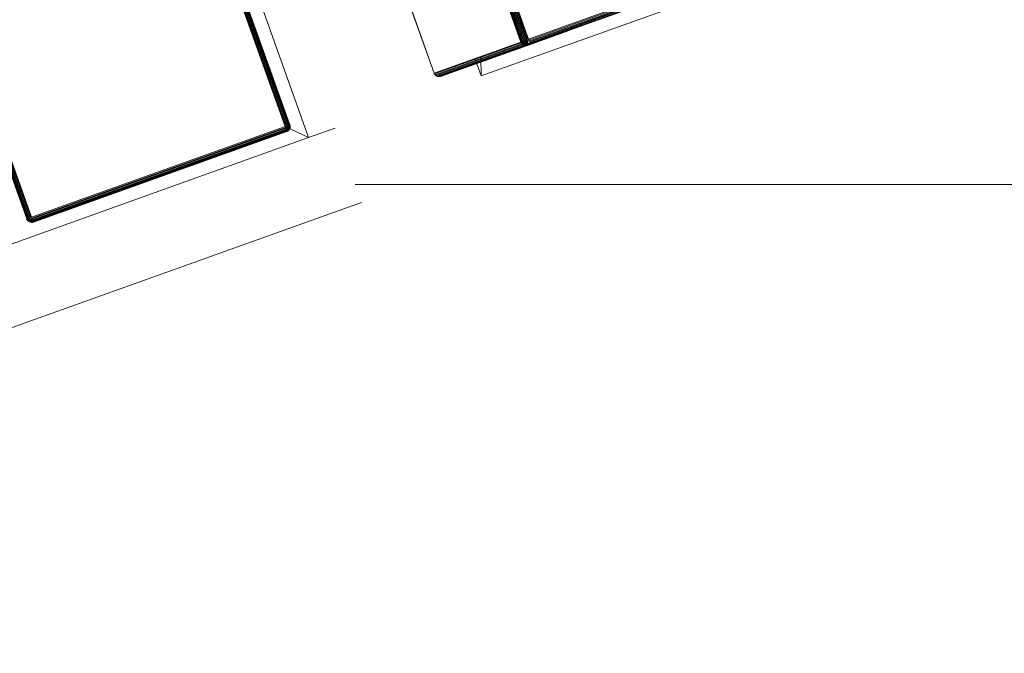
# Model space of a CAD drawing. Header units: millimetres. Extents: x -68595 to 26741, y -534 to 35396.
# Tile 91 of 172: x -56180 to -55806, y 25424 to 25664. Entities that reach past the tile are written whole.
import ezdxf

# ---------------------------------------------------------------- set-up
doc = ezdxf.new("R2010")
doc.units = ezdxf.units.MM
for name, color, linetype, lineweight, true_color in [('Furniture-1', 7, 'Continuous', 9, 0xaaaaaa), ('Kohvikutool-1', 7, 'Continuous', 9, 0xaaaaaa), ('Surface Pattern-1', 7, 'Continuous', 9, 0x232323)]:
    doc.layers.add(name, color=color, linetype=linetype, lineweight=lineweight, true_color=true_color)

# ---------------------------------------------------------------- blocks, each defined once
blk = doc.blocks.new('MA_Kohvikultool - Kohvikutool_DWG-V76-Sisehoov')
at = {"layer": 'Kohvikutool-1'}
for p, q in [((-10.89, 495), (-175.67, 495)), ((-388.49, 465), (-234.58, 465)), ((-234.58, 465), (-236.98, 458)), ((-236.98, 458), (-234.58, 465)), ((-234.58, 465), (-234.58, 458)), ((-175.67, 465), (-165, 465)), ((-165, 465), (-158, 458)), ((-165, 15), (-165, 465)), ((-158, 458), (-165, 465)), ((-165, 465), (-35.34, 465)), ((-275.02, 460), (-310, 460)), ((-293.08, 460), (-258.11, 460)), ((-292.74, 459.97), (-257.77, 459.97)), ((-292.39, 459.86), (-257.42, 459.86)), ((-292.05, 459.67), (-257.08, 459.67)), ((-291.75, 459.41), (-256.78, 459.41)), ((-291.51, 459.09), (-256.54, 459.09)), ((-291.33, 458.74), (-256.36, 458.74)), ((-291.23, 458.36), (-256.26, 458.36)), ((-291.2, 458), (-256.23, 458)), ((-258.11, 460), (-275.02, 460)), ((-274.9, 459.97), (-275.02, 460)), ((-257.99, 459.97), (-274.9, 459.97)), ((-274.77, 459.86), (-274.9, 459.97)), ((-272.2, 459.86), (-272.07, 459.97)), ((-272.07, 459.97), (-271.95, 460)), ((-272.07, 459.97), (-255.16, 459.97)), ((-236.98, 460), (-271.95, 460)), ((-271.95, 460), (-255.03, 460)), ((-257.77, 459.97), (-258.11, 460)), ((-257.99, 459.97), (-258.11, 460)), ((-257.65, 459.93), (-257.99, 459.97)), ((-257.86, 459.86), (-257.99, 459.97)), ((-257.42, 459.86), (-257.77, 459.97)), ((-257.65, 459.93), (-257.77, 459.97)), ((-257.08, 459.67), (-257.42, 459.86)), ((-257.42, 459.86), (-255.28, 459.86)), ((-256.78, 459.41), (-257.08, 459.67)), ((-257.08, 459.67), (-255.41, 459.67)), ((-256.54, 459.09), (-256.78, 459.41)), ((-256.78, 459.41), (-255.52, 459.41)), ((-256.36, 458.74), (-256.54, 459.09)), ((-256.26, 458.36), (-256.36, 458.74)), ((-256.23, 458.62), (-256.33, 458.92)), ((-256.23, 458), (-256.26, 458.36)), ((-256.23, 458), (-256.23, 22)), ((-256.13, 458.27), (-256.22, 458.6)), ((-256.16, 458), (-256.12, 458.13)), ((-256.14, 458.03), (-256.11, 458)), ((-256.14, 458), (-256.14, 22)), ((-255.7, 458.36), (-255.72, 458)), ((-255.72, 22), (-255.72, 458)), ((-255.36, 458), (-255.72, 458)), ((-255.67, 458.74), (-255.7, 458.36)), ((-255.35, 458.36), (-255.7, 458.36)), ((-255.6, 459.09), (-255.67, 458.74)), ((-255.32, 458.72), (-255.67, 458.74)), ((-255.52, 459.41), (-255.6, 459.09)), ((-255.25, 459.08), (-255.6, 459.09)), ((-255.41, 459.67), (-255.52, 459.41)), ((-255.17, 459.39), (-255.52, 459.41)), ((-255.28, 459.86), (-255.41, 459.67)), ((-255.06, 459.65), (-255.41, 459.67)), ((-255.36, 458), (-255.35, 458.36)), ((-254.98, 458), (-255.36, 458)), ((-255.36, 458), (-255.36, 22)), ((-255.32, 458.72), (-255.35, 458.36)), ((-255.35, 458.36), (-254.97, 458.34)), ((-255.25, 459.08), (-255.32, 458.72)), ((-254.93, 458.68), (-255.32, 458.72)), ((-255.16, 459.97), (-255.28, 459.86)), ((-254.94, 459.83), (-255.28, 459.86)), ((-255.17, 459.39), (-255.25, 459.08)), ((-254.87, 459.02), (-255.25, 459.08)), ((-255.06, 459.65), (-255.17, 459.39)), ((-254.79, 459.31), (-255.17, 459.39)), ((-255.03, 460), (-255.16, 459.97)), ((-254.81, 459.93), (-255.16, 459.97)), ((-254.94, 459.83), (-255.06, 459.65)), ((-254.69, 459.56), (-255.06, 459.65)), ((-255.03, 460), (-220.06, 460)), ((-254.69, 459.97), (-255.03, 460)), ((-254.98, 458), (-254.97, 458.34)), ((-254.98, 458), (-254.98, 22)), ((-254.58, 458), (-254.98, 458)), ((-254.97, 458.34), (-254.93, 458.68)), ((-254.97, 458.34), (-254.57, 458.3)), ((-254.81, 459.93), (-254.94, 459.83)), ((-254.57, 459.73), (-254.94, 459.83)), ((-254.93, 458.68), (-254.87, 459.02)), ((-254.54, 458.62), (-254.93, 458.68)), ((-254.87, 459.02), (-254.79, 459.31)), ((-254.48, 458.92), (-254.87, 459.02)), ((-254.81, 459.93), (-254.69, 459.97)), ((-254.46, 459.83), (-254.81, 459.93)), ((-254.79, 459.31), (-254.69, 459.56)), ((-254.41, 459.18), (-254.79, 459.31)), ((-254.34, 459.86), (-254.69, 459.97)), ((-254.69, 459.97), (-219.72, 459.97)), ((-254.69, 459.56), (-254.57, 459.73)), ((-254.32, 459.4), (-254.69, 459.56)), ((-254.58, 458), (-254.57, 458.3)), ((-254.19, 458), (-254.58, 458)), ((-254.58, 458), (-254.58, 22)), ((-254.57, 459.73), (-254.46, 459.83)), ((-254.21, 459.56), (-254.57, 459.73)), ((-254.57, 458.3), (-254.54, 458.62)), ((-254.57, 458.3), (-254.18, 458.26)), ((-254.54, 458.62), (-254.48, 458.92)), ((-254.15, 458.52), (-254.54, 458.62)), ((-254.48, 458.92), (-254.41, 459.18)), ((-254.11, 458.77), (-254.48, 458.92)), ((-254.46, 459.83), (-254.34, 459.86)), ((-254.11, 459.65), (-254.46, 459.83)), ((-254.41, 459.18), (-254.32, 459.4)), ((-254.05, 459), (-254.41, 459.18)), ((-254, 459.67), (-254.34, 459.86)), ((-254.34, 459.86), (-219.37, 459.86)), ((-254.32, 459.4), (-254.21, 459.56)), ((-253.97, 459.18), (-254.32, 459.4)), ((-254.21, 459.56), (-254.11, 459.65)), ((-253.88, 459.31), (-254.21, 459.56)), ((-254.19, 458), (-254.18, 458.26)), ((-253.83, 458), (-254.19, 458)), ((-254.19, 458), (-254.19, 22)), ((-254.18, 458.26), (-254.15, 458.52)), ((-254.18, 458.26), (-253.83, 458.2)), ((-254.15, 458.52), (-254.11, 458.77)), ((-253.81, 458.4), (-254.15, 458.52)), ((-254.11, 459.65), (-254, 459.67)), ((-253.79, 459.39), (-254.11, 459.65)), ((-254.11, 458.77), (-254.05, 459)), ((-253.77, 458.6), (-254.11, 458.77)), ((-254.05, 459), (-253.97, 459.18)), ((-253.72, 458.77), (-254.05, 459)), ((-253.7, 459.41), (-254, 459.67)), ((-254, 459.67), (-219.03, 459.67)), ((-253.97, 459.18), (-253.88, 459.31)), ((-253.66, 458.92), (-253.97, 459.18)), ((-253.88, 459.31), (-253.79, 459.39)), ((-253.6, 459.02), (-253.88, 459.31)), ((-253.83, 458.2), (-253.81, 458.4)), ((-253.83, 458.2), (-253.52, 458.27)), ((-253.83, 458), (-253.83, 458.2)), ((-253.54, 458), (-253.83, 458.2)), ((-253.83, 22), (-253.83, 458)), ((-253.54, 458), (-253.83, 458)), ((-253.81, 458.4), (-253.77, 458.6)), ((-253.52, 458.27), (-253.81, 458.4)), ((-253.5, 458.4), (-253.81, 458.4)), ((-253.79, 459.39), (-253.7, 459.41)), ((-253.53, 459.08), (-253.79, 459.39)), ((-253.77, 458.6), (-253.72, 458.77)), ((-253.5, 458.4), (-253.77, 458.6)), ((-253.46, 458.52), (-253.77, 458.6)), ((-253.72, 458.77), (-253.66, 458.92)), ((-253.46, 458.52), (-253.72, 458.77)), ((-253.42, 458.62), (-253.72, 458.77)), ((-253.46, 459.09), (-253.7, 459.41)), ((-253.7, 459.41), (-218.73, 459.41)), ((-253.66, 458.92), (-253.6, 459.02)), ((-253.42, 458.62), (-253.66, 458.92)), ((-253.38, 458.68), (-253.66, 458.92)), ((-253.6, 459.02), (-253.53, 459.08)), ((-253.38, 458.68), (-253.6, 459.02)), ((-253.33, 458.72), (-253.6, 459.02)), ((-253.31, 458), (-253.54, 458)), ((-253.54, 458), (-253.54, 22)), ((-253.53, 459.08), (-253.46, 459.09)), ((-253.33, 458.72), (-253.53, 459.08)), ((-253.28, 458.74), (-253.53, 459.08)), ((-253.28, 458.74), (-253.46, 459.09)), ((-253.46, 459.09), (-218.49, 459.09)), ((-253.18, 458.36), (-253.31, 458.73)), ((-253.31, 22), (-253.31, 458)), ((-253.15, 458), (-253.31, 458)), ((-253.28, 458.74), (-218.31, 458.74)), ((-253.2, 458.36), (-253.15, 458)), ((-253.18, 458.36), (-218.21, 458.36)), ((-253.15, 22), (-253.15, 458)), ((-253.15, 458), (-218.18, 458)), ((-220.06, 460), (-236.98, 460)), ((-236.85, 459.97), (-236.98, 460)), ((-236.72, 459.86), (-236.85, 459.97)), ((-236.85, 459.97), (-219.94, 459.97)), ((-219.72, 459.97), (-220.06, 460)), ((-219.94, 459.97), (-220.06, 460)), ((-219.81, 459.86), (-219.94, 459.97)), ((-219.94, 459.97), (-219.6, 459.93)), ((-219.37, 459.86), (-219.72, 459.97)), ((-219.72, 459.97), (-219.6, 459.93)), ((-219.03, 459.67), (-219.37, 459.86)), ((-218.73, 459.41), (-219.03, 459.67)), ((-218.49, 459.09), (-218.73, 459.41)), ((-218.31, 458.74), (-218.49, 459.09)), ((-218.21, 458.36), (-218.31, 458.74)), ((-218.18, 458.62), (-218.28, 458.92)), ((-218.18, 458), (-218.21, 458.36)), ((-218.18, 458), (-218.18, 22)), ((-218.08, 458.27), (-218.17, 458.6)), ((-218.06, 458.07), (-218.09, 458)), ((-218.09, 458), (-218.09, 22)), ((-159.97, 458.36), (-160, 458)), ((-159.97, 458.36), (-160, 458)), ((-160, 458), (-159.97, 458)), ((-159.86, 458.74), (-159.97, 458.36)), ((-159.86, 458.74), (-159.97, 458.36)), ((-159.93, 458.36), (-159.97, 458)), ((-159.93, 458.36), (-159.97, 458.36)), ((-159.97, 458), (-159.86, 458)), ((-159.97, 458), (-159.97, 22)), ((-159.83, 458.72), (-159.93, 458.36)), ((-159.93, 458.36), (-159.83, 458.34)), ((-159.67, 459.09), (-159.86, 458.74)), ((-159.67, 459.09), (-159.86, 458.74)), ((-159.83, 458.72), (-159.86, 458.74)), ((-159.83, 458.34), (-159.86, 458)), ((-159.86, 458), (-159.67, 458)), ((-159.86, 458), (-159.86, 22)), ((-159.65, 459.08), (-159.83, 458.72)), ((-159.73, 458.68), (-159.83, 458.72)), ((-159.83, 458.34), (-159.73, 458.68)), ((-159.83, 458.34), (-159.65, 458.3)), ((-159.73, 458.68), (-159.56, 459.02)), ((-159.56, 458.62), (-159.73, 458.68)), ((-159.41, 459.41), (-159.67, 459.09)), ((-159.41, 459.41), (-159.67, 459.09)), ((-159.65, 459.08), (-159.67, 459.09)), ((-159.65, 458.3), (-159.67, 458)), ((-159.67, 458), (-159.41, 458)), ((-159.67, 458), (-159.67, 22)), ((-159.39, 459.39), (-159.65, 459.08)), ((-159.56, 459.02), (-159.65, 459.08)), ((-159.65, 458.3), (-159.56, 458.62)), ((-159.65, 458.3), (-159.39, 458.26)), ((-159.56, 459.02), (-159.31, 459.31)), ((-159.4, 458.92), (-159.56, 459.02)), ((-159.56, 458.62), (-159.4, 458.92)), ((-159.31, 458.52), (-159.56, 458.62)), ((-159.09, 459.67), (-159.41, 459.41)), ((-159.09, 459.67), (-159.41, 459.41)), ((-159.39, 459.39), (-159.41, 459.41)), ((-159.39, 458.26), (-159.41, 458)), ((-159.41, 458), (-159.09, 458)), ((-159.41, 458), (-159.41, 22)), ((-159.4, 458.92), (-159.18, 459.18)), ((-159.18, 458.77), (-159.4, 458.92)), ((-159.08, 459.65), (-159.39, 459.39)), ((-159.31, 459.31), (-159.39, 459.39)), ((-159.39, 458.26), (-159.31, 458.52)), ((-159.39, 458.26), (-159.08, 458.2)), ((-159.31, 459.31), (-159.02, 459.56)), ((-159.18, 459.18), (-159.31, 459.31)), ((-159.31, 458.52), (-159.18, 458.77)), ((-159.02, 458.4), (-159.31, 458.52)), ((-159.18, 459.18), (-158.92, 459.4)), ((-159, 459), (-159.18, 459.18)), ((-159.18, 458.77), (-159, 459)), ((-158.92, 458.6), (-159.18, 458.77)), ((-158.74, 459.86), (-159.09, 459.67)), ((-158.74, 459.86), (-159.09, 459.67)), ((-159.08, 459.65), (-159.09, 459.67)), ((-159.08, 458.2), (-159.09, 458)), ((-159.09, 458), (-158.74, 458)), ((-159.09, 458), (-159.09, 22)), ((-158.72, 459.83), (-159.08, 459.65)), ((-159.02, 459.56), (-159.08, 459.65)), ((-159.08, 458.2), (-159.02, 458.4)), ((-159.08, 458.2), (-158.68, 458.27)), ((-158.74, 458), (-159.08, 458.2)), ((-159.02, 459.56), (-158.68, 459.73)), ((-158.92, 459.4), (-159.02, 459.56)), ((-159.02, 458.4), (-158.92, 458.6)), ((-158.68, 458.27), (-159.02, 458.4)), ((-158.62, 458.4), (-159.02, 458.4)), ((-159, 459), (-158.77, 459.18)), ((-158.77, 458.77), (-159, 459)), ((-158.92, 459.4), (-158.62, 459.56)), ((-158.77, 459.18), (-158.92, 459.4)), ((-158.92, 458.6), (-158.77, 458.77)), ((-158.62, 458.4), (-158.92, 458.6)), ((-158.52, 458.52), (-158.92, 458.6)), ((-158.77, 459.18), (-158.52, 459.31)), ((-158.6, 458.92), (-158.77, 459.18)), ((-158.77, 458.77), (-158.6, 458.92)), ((-158.52, 458.52), (-158.77, 458.77)), ((-158.4, 458.62), (-158.77, 458.77)), ((-158.36, 459.97), (-158.74, 459.86)), ((-158.36, 459.97), (-158.74, 459.86)), ((-158.72, 459.83), (-158.74, 459.86)), ((-158.74, 22), (-158.74, 458)), ((-158.73, 458.07), (-158.36, 458)), ((-158.36, 459.93), (-158.72, 459.83)), ((-158.68, 459.73), (-158.72, 459.83)), ((-158.68, 459.73), (-158.34, 459.83)), ((-158.62, 459.56), (-158.68, 459.73)), ((-158.62, 459.56), (-158.3, 459.65)), ((-158.52, 459.31), (-158.62, 459.56)), ((-158.6, 458.92), (-158.4, 459.02)), ((-158.4, 458.62), (-158.6, 458.92)), ((-158.27, 458.68), (-158.6, 458.92)), ((-158.52, 459.31), (-158.26, 459.39)), ((-158.4, 459.02), (-158.52, 459.31)), ((-158.4, 459.02), (-158.2, 459.08)), ((-158.27, 458.68), (-158.4, 459.02)), ((-158.13, 458.72), (-158.4, 459.02)), ((-158, 460), (-158.36, 459.97)), ((-158, 460), (-158.36, 459.97)), ((-158.36, 459.93), (-158.36, 459.97)), ((-158.36, 459.93), (-158, 459.97)), ((-158.34, 459.83), (-158.36, 459.93)), ((-158.36, 458.03), (-158, 458)), ((-158.36, 458), (-158.36, 22)), ((-158.34, 459.83), (-158, 459.86)), ((-158.3, 459.65), (-158.34, 459.83)), ((-158.3, 459.65), (-158, 459.67)), ((-158.26, 459.39), (-158.3, 459.65)), ((-158.26, 459.39), (-158, 459.41)), ((-158.2, 459.08), (-158.26, 459.39)), ((-158.2, 459.08), (-158, 459.09)), ((-158.13, 458.72), (-158.2, 459.08)), ((-158, 459.09), (-158.13, 458.72)), ((-158, 460), (-158, 459.97)), ((-55.75, 459.97), (-158, 459.97)), ((-158, 459.97), (-158, 459.86)), ((-55.75, 459.86), (-158, 459.86)), ((-158, 459.86), (-158, 459.67)), ((-55.75, 459.67), (-158, 459.67)), ((-158, 459.67), (-158, 459.41)), ((-55.75, 459.41), (-158, 459.41)), ((-158, 459.41), (-158, 459.09)), ((-55.75, 459.09), (-158, 459.09)), ((-158, 459.09), (-158, 458.74)), ((-55.75, 458.74), (-158, 458.74)), ((-158, 458.36), (-158, 458.74)), ((-158, 458.36), (-55.75, 458.36)), ((-158, 458.36), (-158, 458)), ((-158, 458), (-55.75, 458)), ((-158, 22), (-158, 458)), ((-55.39, 459.97), (-55.75, 460)), ((-55.75, 460), (-55.75, 459.97)), ((-55.39, 459.97), (-55.75, 460)), ((-55.75, 459.97), (-55.39, 459.93)), ((-55.75, 459.97), (-55.75, 459.86)), ((-55.75, 459.86), (-55.41, 459.83)), ((-55.75, 459.86), (-55.75, 459.67)), ((-55.75, 459.67), (-55.45, 459.65)), ((-55.75, 459.67), (-55.75, 459.41)), ((-55.75, 459.41), (-55.49, 459.39)), ((-55.75, 459.41), (-55.75, 459.09)), ((-55.75, 459.09), (-55.55, 459.08)), ((-55.75, 459.09), (-55.75, 458.74)), ((-55.75, 458.74), (-55.55, 459.08)), ((-55.75, 458.36), (-55.68, 458.73)), ((-55.72, 458.36), (-55.75, 458)), ((-55.39, 458), (-55.75, 458)), ((-55.75, 458), (-55.75, 22)), ((-55.49, 459.39), (-55.55, 459.08)), ((-55.55, 459.08), (-55.35, 459.02)), ((-55.55, 459.08), (-55.48, 458.68)), ((-55.45, 459.65), (-55.49, 459.39)), ((-55.49, 459.39), (-55.23, 459.31)), ((-55.48, 458.68), (-55.35, 459.02)), ((-55.41, 459.83), (-55.45, 459.65)), ((-55.45, 459.65), (-55.13, 459.56)), ((-55.39, 459.93), (-55.41, 459.83)), ((-55.41, 459.83), (-55.07, 459.73)), ((-55.01, 459.86), (-55.39, 459.97)), ((-55.39, 459.97), (-55.39, 459.93)), ((-55.01, 459.86), (-55.39, 459.97)), ((-55.03, 459.83), (-55.39, 459.93)), ((-55.39, 458), (-55.39, 22)), ((-55.39, 458), (-55.01, 458)), ((-55.35, 459.02), (-55.23, 459.31)), ((-55.35, 459.02), (-55.15, 458.92)), ((-55.35, 458.62), (-55.35, 459.02)), ((-55.35, 458.62), (-55.15, 458.92)), ((-55.23, 459.31), (-55.13, 459.56)), ((-55.23, 459.31), (-54.98, 459.18)), ((-55.23, 458.52), (-55.15, 458.92)), ((-55.23, 458.52), (-54.98, 458.77)), ((-55.15, 458.92), (-54.98, 459.18)), ((-55.15, 458.92), (-54.98, 458.77)), ((-55.13, 459.56), (-55.07, 459.73)), ((-55.13, 459.56), (-54.83, 459.4)), ((-55.13, 458.4), (-54.98, 458.77)), ((-55.13, 458.4), (-54.83, 458.6)), ((-55.07, 459.73), (-55.03, 459.83)), ((-55.07, 459.73), (-54.73, 459.56)), ((-55.07, 458.27), (-54.83, 458.6)), ((-55.07, 458.27), (-54.73, 458.4)), ((-55.01, 459.86), (-55.03, 459.83)), ((-54.67, 459.65), (-55.03, 459.83)), ((-55.03, 458.13), (-54.73, 458.4)), ((-54.67, 458.2), (-55.03, 458.13)), ((-55.02, 458.07), (-54.67, 458.2)), ((-54.66, 459.67), (-55.01, 459.86)), ((-54.66, 459.67), (-55.01, 459.86)), ((-55.01, 458), (-55.01, 22)), ((-54.66, 458), (-55.01, 458)), ((-54.98, 459.18), (-54.83, 459.4)), ((-54.98, 459.18), (-54.75, 459)), ((-54.98, 458.77), (-54.75, 459)), ((-54.98, 458.77), (-54.83, 458.6)), ((-54.83, 459.4), (-54.73, 459.56)), ((-54.83, 459.4), (-54.57, 459.18)), ((-54.83, 458.6), (-54.57, 458.77)), ((-54.83, 458.6), (-54.73, 458.4)), ((-54.75, 459), (-54.57, 459.18)), ((-54.75, 459), (-54.57, 458.77)), ((-54.73, 459.56), (-54.67, 459.65)), ((-54.73, 459.56), (-54.44, 459.31)), ((-54.73, 458.4), (-54.44, 458.52)), ((-54.73, 458.4), (-54.67, 458.2)), ((-54.66, 459.67), (-54.67, 459.65)), ((-54.36, 459.39), (-54.67, 459.65)), ((-54.67, 458.2), (-54.36, 458.26)), ((-54.66, 458), (-54.67, 458.2)), ((-54.34, 459.41), (-54.66, 459.67)), ((-54.34, 459.41), (-54.66, 459.67)), ((-54.66, 458), (-54.66, 22)), ((-54.34, 458), (-54.66, 458)), ((-54.57, 459.18), (-54.44, 459.31)), ((-54.57, 459.18), (-54.35, 458.92)), ((-54.57, 458.77), (-54.35, 458.92)), ((-54.57, 458.77), (-54.44, 458.52)), ((-54.44, 459.31), (-54.36, 459.39)), ((-54.44, 459.31), (-54.19, 459.02)), ((-54.44, 458.52), (-54.19, 458.62)), ((-54.44, 458.52), (-54.36, 458.26)), ((-54.34, 459.41), (-54.36, 459.39)), ((-54.1, 459.08), (-54.36, 459.39)), ((-54.36, 458.26), (-54.1, 458.3)), ((-54.34, 458), (-54.36, 458.26)), ((-54.35, 458.92), (-54.19, 459.02)), ((-54.35, 458.92), (-54.19, 458.62)), ((-54.08, 459.09), (-54.34, 459.41)), ((-54.08, 459.09), (-54.34, 459.41)), ((-54.34, 458), (-54.34, 22)), ((-54.08, 458), (-54.34, 458)), ((-54.19, 459.02), (-54.1, 459.08)), ((-54.19, 459.02), (-54.02, 458.68)), ((-54.19, 458.62), (-54.02, 458.68)), ((-54.19, 458.62), (-54.1, 458.3)), ((-54.08, 459.09), (-54.1, 459.08)), ((-53.92, 458.72), (-54.1, 459.08)), ((-54.1, 458.3), (-53.92, 458.34)), ((-54.08, 458), (-54.1, 458.3)), ((-53.89, 458.74), (-54.08, 459.09)), ((-53.89, 458.74), (-54.08, 459.09)), ((-54.08, 458), (-54.08, 22)), ((-53.89, 458), (-54.08, 458)), ((-54.02, 458.68), (-53.92, 458.72)), ((-54.02, 458.68), (-53.92, 458.34)), ((-53.89, 458.74), (-53.92, 458.72)), ((-53.82, 458.36), (-53.92, 458.72)), ((-53.92, 458.34), (-53.82, 458.36)), ((-53.89, 458), (-53.92, 458.34)), ((-53.78, 458.36), (-53.89, 458.74)), ((-53.78, 458.36), (-53.89, 458.74)), ((-53.89, 458), (-53.89, 22)), ((-53.78, 458), (-53.89, 458)), ((-53.78, 458.36), (-53.82, 458.36)), ((-53.78, 458), (-53.82, 458.36)), ((-53.75, 458), (-53.78, 458.36)), ((-53.75, 458), (-53.78, 458.36)), ((-53.78, 22), (-53.78, 458)), ((-53.75, 458), (-53.78, 458))]:
    blk.add_line(p, q, dxfattribs=at)
blk = doc.blocks.new('MA_Kohvikultool - MA_Kohvikultool-V77-Sisehoov')
blk.add_blockref('MA_Kohvikultool - Kohvikutool_DWG-V76-Sisehoov', (111.57, -216.07))

msp = doc.modelspace()

# ---------------------------------------------------------------- hatches: boundary and pattern name
at = {"layer": 'Surface Pattern-1'}
h = msp.add_hatch(dxfattribs=at)
h.set_pattern_fill('FP_11', color=256, style=0, pattern_type=2)
h.set_pattern_definition([(180, (-60511.6, 28001.26), (-7e-14, -600), []), (270, (-60511.6, 28001.26), (600, 4e-14), [])])
h.paths.add_polyline_path([(-56372.24, 23783.07), (-52926.5, 28355.73), (-52913.6, 29348.17), (-57646.08, 29348.17), (-57646.08, 27269.19), (-59908.79, 25551.47), (-56383.81, 23788.85)])
h.paths.add_polyline_path([(-56972.18, 24224.63), (-57032.44, 24396.47), (-57028.67, 24397.82), (-57033.09, 24413.51), (-57030.77, 24414.61), (-56944.92, 24445.32), (-56962.79, 24495.28), (-57056.95, 24461.6), (-57053.35, 24451.56), (-57081.6, 24441.45), (-57240.36, 24885.25), (-57212.11, 24895.35), (-57208.52, 24885.31), (-56784.81, 25036.88), (-56788.41, 25046.92), (-56760.16, 25057.03), (-56602.05, 24613), (-56629.65, 24603.13), (-56633.24, 24613.17), (-56727.4, 24579.49), (-56709.53, 24529.53), (-56620.06, 24560.5), (-56619.77, 24560.25), (-56614.65, 24545.93), (-56609.79, 24547.61), (-56548.47, 24376.2), (-56971.16, 24224.99)])
h.paths.add_polyline_path([(-56956.88, 24270.94), (-56589.83, 24402.74), (-56599.61, 24430.07), (-56966.82, 24298.71), (-56957.9, 24273.79)])
h.paths.add_polyline_path([(-56916.67, 24455.43), (-56737.77, 24519.42), (-56755.65, 24569.39), (-56934.54, 24505.39), (-56917.53, 24457.84)])
h.paths.add_polyline_path([(-57066.17, 24576.46), (-56698.96, 24707.82), (-56700.65, 24712.53), (-57067.86, 24581.16), (-57067.33, 24579.7)])
h.paths.add_polyline_path([(-57103.64, 24681.21), (-56736.43, 24812.57), (-56738.12, 24817.27), (-57105.33, 24685.91)])
h.paths.add_polyline_path([(-57141.12, 24785.95), (-56773.91, 24917.32), (-56775.59, 24922.02), (-57142.8, 24790.66)])
h.paths.add_polyline_path([(-58248.06, 24880.15), (-58399.63, 25303.85), (-58227.79, 25364.12), (-58226.44, 25360.35), (-58210.75, 25364.77), (-58209.65, 25362.44), (-58178.94, 25276.59), (-58128.98, 25294.47), (-58162.66, 25388.62), (-58173.09, 25386.1), (-58182.81, 25413.28), (-57739.01, 25572.03), (-57728.91, 25543.79), (-57738.95, 25540.19), (-57587.38, 25116.49), (-57577.34, 25120.08), (-57567.23, 25091.84), (-58011.09, 24933.24), (-58020.63, 24961.5), (-58011.09, 24964.92), (-58044.77, 25059.07), (-58094.73, 25041.2), (-58063.76, 24951.73), (-58064.01, 24951.44), (-58078.33, 24946.32), (-58076.65, 24941.46), (-58246.71, 24880.63)])
h.paths.add_polyline_path([(-58221.96, 24921.34), (-58194.19, 24931.28), (-58325.55, 25298.49), (-58353.32, 25288.55), (-58222.35, 24922.44)])
h.paths.add_polyline_path([(-57379.52, 24953.57), (-57687.86, 25799.11), (-56841.95, 26106.4), (-56533.99, 25261.91), (-57378.33, 24954.01)])
h.paths.add_polyline_path([(-57361.62, 24992.03), (-56981.38, 25131.47), (-57005.32, 25197.14), (-57385.81, 25058.38), (-57362.81, 24995.31)])
h.paths.add_polyline_path([(-57916.44, 25030.64), (-57911.74, 25032.32), (-58043.1, 25399.53), (-58047.81, 25397.85), (-57928.21, 25063.54)])
h.paths.add_polyline_path([(-57811.69, 25068.11), (-57806.99, 25069.79), (-57938.35, 25437), (-57943.06, 25435.32), (-57835.06, 25133.42)])
h.paths.add_polyline_path([(-58104.84, 25069.45), (-58054.88, 25087.32), (-58118.87, 25266.22), (-58168.75, 25248.1), (-58105.14, 25070.31)])
h.paths.add_polyline_path([(-57706.94, 25105.58), (-57702.24, 25107.26), (-57833.6, 25474.48), (-57838.31, 25472.79), (-57708.3, 25109.38)])
h.paths.add_polyline_path([(-56952.94, 25141.06), (-56572.45, 25279.81), (-56596.65, 25346.17), (-56977.14, 25207.41), (-56953.72, 25143.19)])
h.paths.add_polyline_path([(-57418.36, 25147.64), (-57037.87, 25286.39), (-57039.79, 25291.67), (-57420.29, 25152.92)])
h.paths.add_polyline_path([(-57452.83, 25242.17), (-57072.34, 25380.92), (-57074.57, 25386.1), (-57454.76, 25247.46)])
h.paths.add_polyline_path([(-57009.68, 25296.66), (-56629.19, 25435.42), (-56631.12, 25440.7), (-57011.61, 25301.95)])
h.paths.add_polyline_path([(-57487.31, 25336.71), (-57106.82, 25475.46), (-57108.74, 25480.74), (-57489.23, 25341.99)])
h.paths.add_polyline_path([(-57044.16, 25391.2), (-56663.67, 25529.95), (-56665.59, 25535.24), (-57046.08, 25396.48)])
h.paths.add_polyline_path([(-57521.78, 25431.24), (-57141.29, 25569.99), (-57143.22, 25575.28), (-57523.71, 25436.53)])
h.paths.add_polyline_path([(-56493.85, 25436.07), (-56503.95, 25464.31), (-56493.91, 25467.91), (-56645.48, 25891.61), (-56655.52, 25888.02), (-56665.63, 25916.26), (-56221.77, 26074.86), (-56211.73, 26046.78), (-56221.77, 26043.18), (-56188.09, 25949.03), (-56138.13, 25966.9), (-56169.1, 26056.37), (-56168.85, 26056.66), (-56154.53, 26061.78), (-56156.21, 26066.64), (-55984.8, 26127.95), (-55833.23, 25704.25), (-56005.07, 25643.98), (-56006.42, 25647.75), (-56022.11, 25643.33), (-56023.21, 25645.66), (-56053.92, 25731.51), (-56103.88, 25713.63), (-56070.2, 25619.48), (-56060.15, 25623.07), (-56050.05, 25594.82), (-56492.93, 25436.39)])
h.paths.add_polyline_path([(-57078.63, 25485.74), (-56698.14, 25624.49), (-56700.07, 25629.77), (-57080.56, 25491.02)])
h.paths.add_polyline_path([(-57556.25, 25525.78), (-57175.76, 25664.53), (-57177.69, 25669.81), (-57558.18, 25531.06)])
h.paths.add_polyline_path([(-56399.26, 25533.62), (-56394.55, 25535.31), (-56525.92, 25902.52), (-56530.62, 25900.84), (-56404.18, 25547.38)])
h.paths.add_polyline_path([(-56294.51, 25571.1), (-56289.8, 25572.78), (-56421.17, 25939.99), (-56425.87, 25938.31), (-56317.88, 25636.41)])
h.paths.add_polyline_path([(-57113.1, 25580.27), (-56732.61, 25719.02), (-56734.54, 25724.31), (-57115.03, 25585.56)])
h.paths.add_polyline_path([(-56189.76, 25608.57), (-56185.05, 25610.25), (-56316.42, 25977.46), (-56321.12, 25975.78), (-56191.12, 25612.37)])
h.paths.add_polyline_path([(-57590.73, 25620.31), (-57210.24, 25759.06), (-57212.16, 25764.35), (-57592.65, 25625.6)])
h.paths.add_polyline_path([(-57147.58, 25674.81), (-56767.09, 25813.56), (-56769.01, 25818.84), (-57149.51, 25680.09), (-57147.66, 25675.03)])
h.paths.add_polyline_path([(-55907.31, 25709.61), (-55879.54, 25719.55), (-56011.34, 26086.6), (-56038.67, 26076.82), (-55910.5, 25718.53)])
h.paths.add_polyline_path([(-57625.2, 25714.85), (-57244.71, 25853.6), (-57246.64, 25858.88), (-57627.13, 25720.13)])
h.paths.add_polyline_path([(-56113.99, 25741.88), (-56064.12, 25760), (-56128.02, 25938.65), (-56177.98, 25920.78), (-56117.04, 25750.4)])
h.paths.add_polyline_path([(-57182.05, 25769.34), (-56801.56, 25908.09), (-56803.49, 25913.38), (-57183.98, 25774.63)])
h.paths.add_polyline_path([(-57216.53, 25863.88), (-56836.04, 26002.63), (-56837.96, 26007.91), (-57218.45, 25869.16)])
h.paths.add_polyline_path([(-57584.59, 25958.63), (-57743.35, 26402.43), (-57715.1, 26412.54), (-57711.51, 26402.49), (-57617.35, 26436.17), (-57635.22, 26486.13), (-57724.69, 26455.16), (-57724.98, 26455.41), (-57730.1, 26469.74), (-57734.96, 26468.05), (-57796.28, 26639.46), (-57372.58, 26791.03), (-57312.31, 26619.19), (-57316.08, 26617.84), (-57311.66, 26602.15), (-57313.99, 26601.05), (-57399.83, 26570.34), (-57381.96, 26520.38), (-57287.8, 26554.06), (-57291.4, 26564.11), (-57263.15, 26574.21), (-57104.55, 26130.36), (-57132.64, 26120.31), (-57136.23, 26130.36), (-57559.94, 25978.78), (-57556.34, 25968.74), (-57559.94, 25967.45)])
h.paths.add_polyline_path([(-57569.16, 26093.64), (-57201.95, 26225), (-57203.63, 26229.71), (-57570.85, 26098.35)])
h.paths.add_polyline_path([(-57606.63, 26198.39), (-57239.42, 26329.75), (-57241.11, 26334.46), (-57608.32, 26203.1)])
h.paths.add_polyline_path([(-55198.65, 26278.17), (-55244.1, 26281.51), (-55274.85, 26286.86), (-55309.16, 26296.5), (-55340.15, 26308.36), (-55371.17, 26324.08), (-55401.71, 26343.51), (-55426.12, 26362.63), (-55453.12, 26388.43), (-55475.67, 26414.79), (-55493.84, 26440.67), (-55510.83, 26470.73), (-55524.99, 26502.59), (-55535.87, 26535.58), (-55543.15, 26568.05), (-55547.27, 26601.24), (-55548.19, 26637.91), (-55545.81, 26669.86), (-55539.95, 26704.44), (-55531.02, 26736.73), (-55518.46, 26769.67), (-55503.39, 26799.61), (-55484.69, 26829.37), (-55462.53, 26857.49), (-55438.4, 26882.64), (-55413.29, 26904.26), (-55382.92, 26925.31), (-55356.85, 26940), (-55324.02, 26954.59), (-55287.86, 26966.24), (-55258.82, 26972.67), (-55222.86, 26976.93), (-55190.37, 26977.79), (-55155.28, 26975.09), (-55122.37, 26969.47), (-55087.42, 26959.59), (-55057.15, 26947.98), (-55026.25, 26932.33), (-54997.46, 26914.21), (-54969.15, 26891.89), (-54945.3, 26869.14), (-54921.64, 26841.55), (-54903.47, 26815.68), (-54886.83, 26786.37), (-54872.32, 26753.76), (-54861.44, 26720.79), (-54854.16, 26688.34), (-54850.03, 26654.96), (-54849.11, 26618.36), (-54851.49, 26586.5), (-54857.35, 26551.89), (-54866.28, 26519.62), (-54878.85, 26486.67), (-54893.91, 26456.74), (-54912.62, 26426.98), (-54934.77, 26398.86), (-54958.91, 26373.71), (-54984.02, 26352.08), (-55011.48, 26332.79), (-55040.46, 26316.35), (-55074.35, 26301.38), (-55106.05, 26290.96), (-55138.94, 26283.63), (-55175.94, 26279.29), (-55191.08, 26278.54)])
h.paths.add_polyline_path([(-57644.11, 26303.14), (-57276.89, 26434.5), (-57278.58, 26439.21), (-57645.79, 26307.84)])
h.paths.add_polyline_path([(-55052.02, 26355.09), (-55045.1, 26359.18), (-55051.49, 26355.4)])
h.paths.add_polyline_path([(-55026.4, 26370.45), (-55019.38, 26375.63), (-55026.34, 26370.5)])
h.paths.add_polyline_path([(-54958.53, 26432.15), (-54953.03, 26439.51), (-54958.2, 26432.59)])
h.paths.add_polyline_path([(-57589.1, 26446.28), (-57410.21, 26510.27), (-57428.32, 26560.15), (-57606.98, 26496.24), (-57592.16, 26454.81)])
h.paths.add_polyline_path([(-54924.93, 26482.71), (-54921.56, 26489.74), (-54924.81, 26482.97)])
h.paths.add_polyline_path([(-54901.85, 26538.84), (-54899.84, 26546.58), (-54901.66, 26539.57)])
h.paths.add_polyline_path([(-57745.15, 26585.59), (-57377.93, 26716.95), (-57387.87, 26744.73), (-57754.92, 26612.92), (-57747.43, 26591.96)])
h.paths.add_polyline_path([(-54890.13, 26598.38), (-54889.68, 26606.37), (-54890.09, 26599.13)])
h.paths.add_polyline_path([(-54890.25, 26659.35), (-54891.36, 26667.05), (-54890.28, 26659.52)])
h.paths.add_polyline_path([(-54896.51, 26696.28), (-54897.34, 26699.61), (-54896.88, 26697.77)])
h.paths.add_polyline_path([(-54925.57, 26774.81), (-54929.66, 26781.73), (-54925.88, 26775.33)])
h.paths.add_polyline_path([(-54940.93, 26800.42), (-54946.11, 26807.44), (-54940.98, 26800.49)])
h.paths.add_polyline_path([(-55002.63, 26868.3), (-55009.99, 26873.8), (-55002.81, 26868.43)])
h.paths.add_polyline_path([(-55053.19, 26901.9), (-55063.15, 26906.64), (-55053.45, 26902.02)])
h.paths.add_polyline_path([(-55109.32, 26924.98), (-55117.06, 26926.98), (-55110.05, 26925.16)])
h.paths.add_polyline_path([(-55168.86, 26936.7), (-55176.85, 26937.15), (-55169.61, 26936.74)])
h.paths.add_polyline_path([(-54908.65, 28393.03), (-55778.65, 28393.03), (-55778.65, 29293.03), (-54878.65, 29293.03), (-54878.65, 28393.03), (-54880.65, 28393.03)])
h.paths.add_polyline_path([(-56234.68, 28401.71), (-56558.79, 28752.86), (-56536.52, 28772.96), (-56527.3, 28762.97), (-56453.81, 28830.8), (-56489.8, 28869.79), (-56560.03, 28806.29), (-56560.75, 28806.8), (-56570.98, 28817.34), (-56574.76, 28814.39), (-56698, 28947.91), (-56367.06, 29252.83), (-56243.82, 29119.31), (-56247.02, 29115.21), (-56237.39, 29103.11), (-56237.84, 29102.35), (-56306.1, 29039.35), (-56270.11, 29000.36), (-56196.62, 29068.18), (-56206.07, 29078.42), (-56184.03, 29098.77), (-55859.92, 28747.62), (-55881.96, 28727.27), (-55891.41, 28737.51), (-56222.09, 28432.3), (-56212.64, 28422.06), (-56222.09, 28413.34)])
h.paths.add_polyline_path([(-54499.96, 28407.53), (-54520.3, 28429.57), (-54510.07, 28439.02), (-54815.28, 28769.7), (-54825.51, 28760.25), (-54845.86, 28782.29), (-54494.71, 29106.4), (-54474.37, 29084.36), (-54484.6, 29074.91), (-54416.78, 29001.43), (-54377.79, 29037.41), (-54441.29, 29107.64), (-54440.78, 29108.37), (-54430.23, 29118.59), (-54433.18, 29122.37), (-54299.66, 29245.61), (-53994.74, 28914.67), (-54128.26, 28791.43), (-54132.36, 28794.64), (-54144.46, 28785), (-54145.22, 28785.45), (-54208.23, 28853.71), (-54247.22, 28817.72), (-54179.39, 28744.23), (-54169.16, 28753.68), (-54148.81, 28731.64), (-54497.3, 28409.98)])
h.paths.add_polyline_path([(-55074.35, 28423.03), (-54908.65, 28423.03), (-54908.65, 28493.66), (-55313.65, 28493.66), (-55313.65, 28423.03)])
h.paths.add_polyline_path([(-55343.65, 28423.03), (-55343.65, 28493.66), (-55748.65, 28493.66), (-55748.65, 28423.03), (-55510.83, 28423.03)])
h.paths.add_polyline_path([(-56275.5, 28534.39), (-55988.91, 28798.91), (-55992.3, 28802.58), (-56278.89, 28538.07)])
h.paths.add_polyline_path([(-54448.66, 28536.52), (-54444.99, 28539.91), (-54709.51, 28826.5), (-54713.18, 28823.11), (-54455.15, 28543.55)])
h.paths.add_polyline_path([(-54908.65, 28588.66), (-54908.65, 28594.28), (-55313.65, 28594.28), (-55313.65, 28588.66), (-55074.35, 28588.66)])
h.paths.add_polyline_path([(-55343.65, 28588.66), (-55343.65, 28594.28), (-55748.65, 28594.28), (-55748.65, 28588.66), (-55510.83, 28588.66)])
h.paths.add_polyline_path([(-54366.91, 28611.98), (-54363.24, 28615.37), (-54627.76, 28901.95), (-54631.43, 28898.56), (-54378.43, 28624.45)])
h.paths.add_polyline_path([(-56350.95, 28616.14), (-56064.37, 28880.66), (-56067.76, 28884.33), (-56354.34, 28619.82)])
h.paths.add_polyline_path([(-54285.16, 28687.43), (-54281.49, 28690.82), (-54546.01, 28977.41), (-54549.68, 28974.02), (-54289.67, 28692.32)])
h.paths.add_polyline_path([(-55074.35, 28689.28), (-54908.65, 28689.28), (-54908.65, 28694.91), (-55313.65, 28694.91), (-55313.65, 28689.28), (-55292.59, 28689.28)])
h.paths.add_polyline_path([(-55510.83, 28689.28), (-55343.65, 28689.28), (-55343.65, 28694.91), (-55748.65, 28694.91), (-55748.65, 28689.28), (-55729.08, 28689.28)])
h.paths.add_polyline_path([(-56426.41, 28697.89), (-56139.82, 28962.41), (-56143.21, 28966.08), (-56429.8, 28701.57)])
h.paths.add_polyline_path([(-55074.35, 28789.91), (-54908.65, 28789.91), (-54908.65, 28795.53), (-55313.65, 28795.53), (-55313.65, 28789.91), (-55183.47, 28789.91)])
h.paths.add_polyline_path([(-55510.83, 28789.91), (-55343.65, 28789.91), (-55343.65, 28795.53), (-55748.65, 28795.53), (-55748.65, 28789.91), (-55729.08, 28789.91)])
h.paths.add_polyline_path([(-54267.56, 28839.76), (-54228.57, 28875.75), (-54357.97, 29014.88), (-54396.43, 28979.38), (-54285.55, 28859.25)])
h.paths.add_polyline_path([(-56431.77, 28851.14), (-56292.15, 28980.01), (-56328.14, 29019), (-56467.76, 28890.13), (-56433, 28852.47)])
h.paths.add_polyline_path([(-54908.65, 28890.53), (-54908.65, 28896.16), (-55313.65, 28896.16), (-55313.65, 28890.53), (-54965.22, 28890.53)])
h.paths.add_polyline_path([(-55748.65, 28890.53), (-55343.65, 28890.53), (-55343.65, 28896.16), (-55748.65, 28896.16)])
h.paths.add_polyline_path([(-54064.73, 28890.89), (-54043.3, 28911.17), (-54307.57, 29197.49), (-54329.25, 29177.48), (-54069.27, 28895.82)])
h.paths.add_polyline_path([(-56629.87, 28918.33), (-56343.28, 29182.85), (-56363.56, 29204.27), (-56649.88, 28940.01), (-56633.56, 28922.33)])
h.paths.add_polyline_path([(-55313.65, 28991.16), (-54908.65, 28991.16), (-54908.65, 28996.78), (-55313.65, 28996.78)])
h.paths.add_polyline_path([(-55729.08, 28991.16), (-55343.65, 28991.16), (-55343.65, 28996.78), (-55748.65, 28996.78), (-55748.65, 28991.16)])
h.paths.add_polyline_path([(-55292.59, 29091.78), (-54908.65, 29091.78), (-54908.65, 29097.41), (-55313.65, 29097.41), (-55313.65, 29091.78)])
h.paths.add_polyline_path([(-55343.65, 29091.78), (-55343.65, 29097.41), (-55748.65, 29097.41), (-55748.65, 29091.78), (-55510.83, 29091.78)])
h.paths.add_polyline_path([(-55292.59, 29192.41), (-54908.65, 29192.41), (-54908.65, 29198.03), (-55313.65, 29198.03), (-55313.65, 29192.41)])
h.paths.add_polyline_path([(-55748.65, 29192.41), (-55343.65, 29192.41), (-55343.65, 29198.03), (-55748.65, 29198.03)])

# ---------------------------------------------------------------- block references
at = {"layer": 'Furniture-1', "rotation": 199.6835469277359}
msp.add_blockref('MA_Kohvikultool - MA_Kohvikultool-V77-Sisehoov', (-56204.35, 25835.87), dxfattribs=at)

doc.saveas('drawing.dxf')
